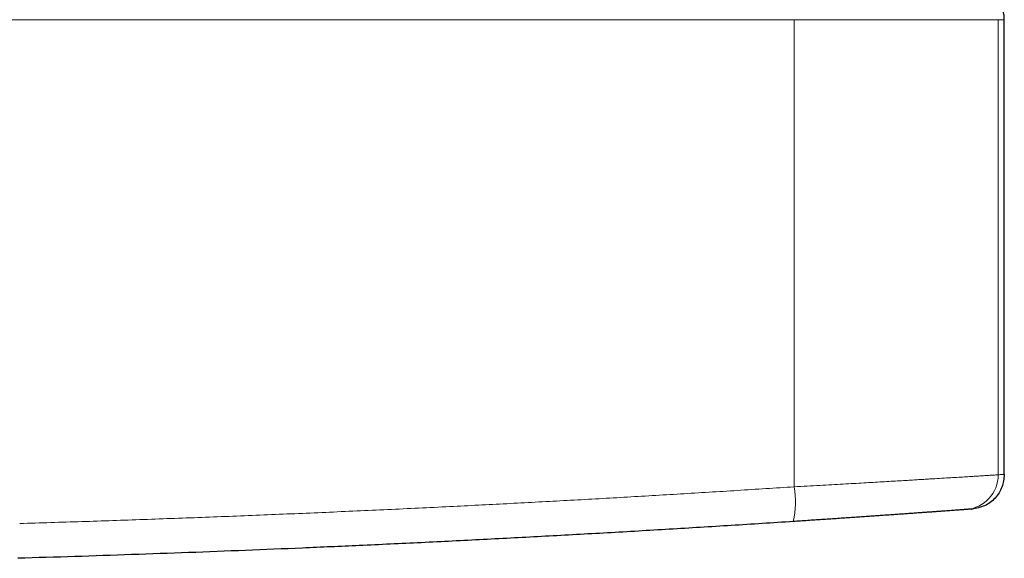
# Model space of a CAD drawing. Header units: millimetres. Extents: x 8 to 949, y 12 to 889.
# Tile 7 of 256: x 479 to 535, y 366 to 397. Entities that reach past the tile are written whole.
import ezdxf

# ---------------------------------------------------------------- set-up
doc = ezdxf.new("R2010")
doc.units = ezdxf.units.MM

msp = doc.modelspace()

# ---------------------------------------------------------------- linework, layer by layer
at = {"color": 252, "linetype": 'Continuous', "lineweight": 0}
for p, q in [((523.377, 396.847), (472.865, 396.847)), ((523.377, 369.987), (523.377, 396.847)), ((535.107, 396.847), (523.377, 396.847)), ((535.107, 370.678), (535.107, 396.847)), ((535.458, 396.847), (535.107, 396.847))]:
    msp.add_line(p, q, dxfattribs=at)
at = {"color": 7, "linetype": 'Continuous', "lineweight": 30}
for p, q in [((535.458, 370.703), (535.458, 396.847)), ((533.573, 368.706), (533.609, 368.709)), ((533.605, 368.708), (533.597, 368.708))]:
    msp.add_line(p, q, dxfattribs=at)
at = {"color": 252, "linetype": 'Continuous', "lineweight": 0}
for centre, radius, start, end in [((533.113, 370.672), 1.994, 274.3442, 0.1788), ((518.1, 369.132), 5.345, 347.6724, 9.1984)]:
    msp.add_arc(centre, radius, start, end, dxfattribs=at)
at = {"color": 7, "linetype": 'Continuous', "lineweight": 30}
for points in [[(535.458, 396.847), (535.455, 396.934), (535.448, 397.109), (535.395, 397.366), (535.311, 397.614), (535.195, 397.85), (535.049, 398.068), (534.876, 398.265), (534.679, 398.438), (534.461, 398.584), (534.225, 398.7), (533.977, 398.784), (533.72, 398.837), (533.545, 398.844), (533.458, 398.847)], [(535.458, 370.703), (535.431, 370.453), (535.376, 369.954), (534.954, 369.313), (534.347, 368.845), (533.852, 368.754), (533.605, 368.708)]]:
    msp.add_open_spline(points, degree=3, dxfattribs=at)
at = {"color": 252, "linetype": 'Continuous', "lineweight": 0}
for points, knots in [([(523.377, 369.987), (523.628, 370.001), (524.121, 370.028), (524.841, 370.068), (525.526, 370.106), (526.177, 370.143), (526.792, 370.178), (527.371, 370.211), (527.914, 370.242), (528.44, 370.273), (528.948, 370.303), (529.433, 370.332), (529.877, 370.358), (530.267, 370.382), (530.608, 370.403), (530.894, 370.42), (531.081, 370.432), (531.179, 370.438), (531.209, 370.439), (531.238, 370.441), (531.267, 370.443), (531.295, 370.445), (531.503, 370.457), (531.877, 370.48), (532.384, 370.51), (532.849, 370.538), (533.27, 370.564), (533.648, 370.587), (533.983, 370.607), (534.274, 370.625), (534.524, 370.641), (534.731, 370.654), (534.897, 370.665), (535.026, 370.673), (535.08, 370.676), (535.107, 370.678)], [0, 0, 0, 0, 0.042317, 0.083156, 0.122517, 0.160399, 0.196803, 0.231729, 0.265176, 0.297145, 0.331195, 0.36339, 0.39373, 0.422216, 0.44575, 0.467848, 0.486106, 0.488415, 0.490705, 0.492975, 0.495227, 0.497459, 0.499672, 0.544257, 0.588314, 0.631846, 0.674851, 0.71733, 0.759285, 0.800714, 0.841619, 0.881999, 0.921856, 0.961189, 1, 1, 1, 1]), ([(535.107, 370.678), (535.144, 370.681), (535.217, 370.686), (535.303, 370.692), (535.371, 370.697), (535.42, 370.7), (535.451, 370.703), (535.455, 370.703), (535.458, 370.703)], [0, 0, 0, 0, 0.167048, 0.333943, 0.500685, 0.667275, 0.833714, 1, 1, 1, 1]), ([(478.847, 367.877), (480.034, 367.913), (482.41, 367.985), (485.973, 368.106), (489.536, 368.236), (493.099, 368.376), (496.662, 368.527), (500.225, 368.688), (503.689, 368.855), (507.054, 369.026), (510.319, 369.201), (513.584, 369.384), (516.849, 369.576), (520.114, 369.776), (522.289, 369.917), (523.377, 369.987)], [0, 0, 0, 0, 0.079842, 0.15971, 0.239603, 0.319523, 0.399469, 0.479444, 0.559447, 0.632808, 0.706195, 0.779607, 0.853045, 0.926509, 1, 1, 1, 1])]:
    msp.add_open_spline(points, degree=3, knots=knots, dxfattribs=at)
at = {"color": 7, "linetype": 'Continuous', "lineweight": 30}
for points, knots in [([(533.264, 368.683), (533.248, 368.682), (533.216, 368.68), (533.148, 368.675), (533.064, 368.669), (532.964, 368.661), (532.849, 368.653), (532.719, 368.643), (532.576, 368.633), (532.417, 368.621), (532.243, 368.609), (532.054, 368.595), (531.849, 368.58), (531.631, 368.564), (531.398, 368.547), (531.153, 368.53), (530.895, 368.511), (530.627, 368.492), (530.347, 368.472), (530.054, 368.451), (529.747, 368.429), (529.428, 368.407), (529.099, 368.384), (528.759, 368.36), (528.412, 368.335), (528.06, 368.311), (527.702, 368.286), (527.336, 368.261), (526.96, 368.235), (526.576, 368.209), (526.183, 368.182), (525.785, 368.155), (525.381, 368.128), (524.973, 368.101), (524.563, 368.073), (524.152, 368.046), (523.739, 368.019), (523.461, 368), (523.323, 367.991)], [0, 0, 0, 0, 0.02812, 0.056208, 0.084307, 0.112461, 0.140539, 0.167959, 0.195369, 0.222807, 0.250313, 0.278265, 0.306169, 0.334068, 0.362002, 0.390067, 0.417644, 0.445186, 0.472732, 0.500323, 0.528379, 0.556396, 0.584417, 0.612484, 0.640487, 0.667848, 0.695193, 0.722563, 0.749995, 0.777906, 0.805774, 0.833642, 0.861549, 0.889608, 0.917204, 0.944775, 0.97236, 1, 1, 1, 1]), ([(533.565, 368.705), (533.558, 368.705), (533.54, 368.704), (533.497, 368.7), (533.435, 368.696), (533.358, 368.69), (533.295, 368.686), (533.264, 368.683)], [0, 0, 0, 0, 0.134971, 0.343699, 0.562385, 0.781137, 1, 1, 1, 1]), ([(523.323, 367.991), (522.135, 367.914), (519.761, 367.761), (516.198, 367.543), (512.634, 367.335), (509.069, 367.138), (505.503, 366.95), (501.937, 366.773), (498.468, 366.611), (495.098, 366.463), (491.827, 366.328), (488.555, 366.202), (485.282, 366.084), (482.009, 365.974), (479.826, 365.909), (478.735, 365.876)], [0, 0, 0, 0, 0.080096, 0.160171, 0.240227, 0.320263, 0.400283, 0.480286, 0.560274, 0.633584, 0.706885, 0.780175, 0.853457, 0.926732, 1, 1, 1, 1])]:
    msp.add_open_spline(points, degree=3, knots=knots, dxfattribs=at)

doc.saveas('drawing.dxf')
